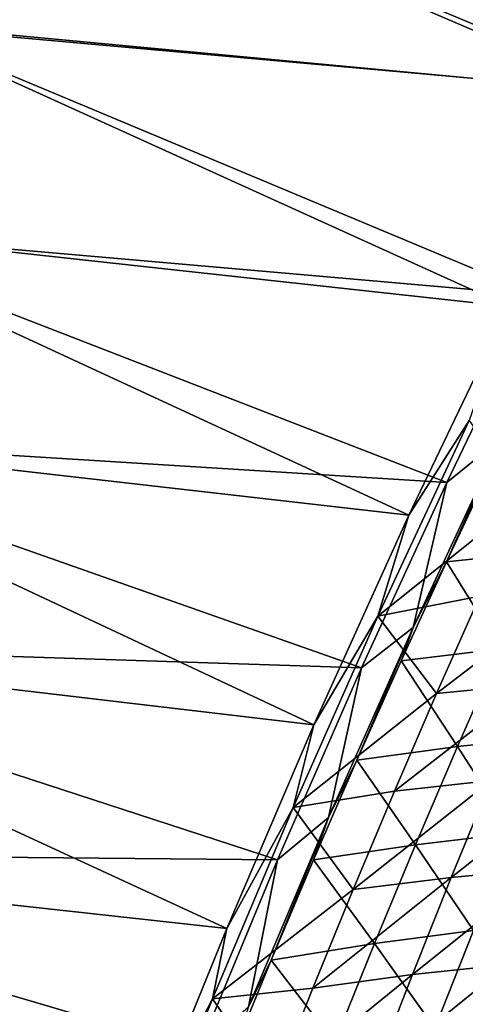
# Model space of a CAD drawing. Header units: metres. Extents: x 0 to 1400, y -1400 to 0.
# Tile 104 of 256: x 102 to 134, y -605 to -532. Entities that reach past the tile are written whole.
import ezdxf

# ---------------------------------------------------------------- set-up
doc = ezdxf.new("R2010")
doc.units = ezdxf.units.M

msp = doc.modelspace()

# ---------------------------------------------------------------- linework, layer by layer
at = {"layer": 'None'}
for points in [[(145.650894, -537.591614, -32.174992), (91.568748, -532.52771, -3), (99.044113, -517.588684, -3)], [(154.004517, -521.809082, -32.170078), (145.650894, -537.591614, -32.174992), (99.044113, -517.588684, -3)], [(92.310234, -532.773315), (147.273834, -537.701843, -29.589657), (99.778801, -517.852112)], [(147.273834, -537.701843, -29.589657), (154.800491, -523.473022, -29.585218), (99.778801, -517.852112)], [(137.676559, -553.445251, -32.18013), (84.373398, -547.603638, -3), (91.568748, -532.52771, -3)], [(85.121246, -547.831238), (139.755859, -552.597595, -29.594482), (92.310234, -532.773315)], [(145.650894, -537.591614, -32.174992), (137.676559, -553.445251, -32.18013), (91.568748, -532.52771, -3)], [(139.755859, -552.597595, -29.594482), (147.273834, -537.701843, -29.589657), (92.310234, -532.773315)], [(130.312958, -568.865967, -32.185322), (77.463776, -562.812683, -3), (84.373398, -547.603638, -3)], [(78.217552, -563.022034), (133.099442, -566.430298, -29.599121), (85.121246, -547.831238)], [(137.676559, -553.445251, -32.18013), (130.312958, -568.865967, -32.185322), (84.373398, -547.603638, -3)], [(133.099442, -566.430298, -29.599121), (139.755859, -552.597595, -29.594482), (85.121246, -547.831238)], [(133.099442, -566.430298, -29.599121), (137.133438, -563.195862, -30.902254), (139.755859, -552.597595, -29.594482)], [(130.312958, -568.865967, -32.185322), (137.676559, -553.445251, -32.18013), (134.769638, -561.865723, -32.845322)], [(130.312958, -568.865967, -32.185322), (134.769638, -561.865723, -32.845322), (128.027206, -576.324463, -32.845306)], [(128.027206, -576.324463, -32.845306), (134.769638, -561.865723, -32.845322), (138.803726, -567.675293, -60.362442)], [(123.303535, -584.346436, -32.190716), (70.845802, -578.150818, -3), (77.463776, -562.812683, -3)], [(71.605064, -578.341858), (126.81485, -580.120056, -29.603861), (78.217552, -563.022034)], [(130.312958, -568.865967, -32.185322), (123.303535, -584.346436, -32.190716), (77.463776, -562.812683, -3)], [(126.81485, -580.120056, -29.603861), (133.099442, -566.430298, -29.599121), (78.217552, -563.022034)], [(130.619431, -577.147949, -30.897419), (137.133438, -563.195862, -30.902254), (133.099442, -566.430298, -29.599121)], [(133.089935, -572.298157, -32.16573), (137.133438, -563.195862, -30.902254), (130.619431, -577.147949, -30.897419)], [(137.133438, -563.195862, -30.902254), (133.089935, -572.298157, -32.16573), (136.499771, -565.032288, -32.173992)], [(136.499771, -565.032288, -32.173992), (133.089935, -572.298157, -32.16573), (140.311844, -571.531311, -59.699177)], [(126.81485, -580.120056, -29.603861), (130.619431, -577.147949, -30.897419), (133.099442, -566.430298, -29.599121)], [(135.546478, -574.829407, -60.354492), (128.027206, -576.324463, -32.845306), (138.803726, -567.675293, -60.362442)], [(123.303535, -584.346436, -32.190716), (130.312958, -568.865967, -32.185322), (128.027206, -576.324463, -32.845306)], [(133.089935, -572.298157, -32.16573), (137.07399, -578.716003, -59.682659), (140.311844, -571.531311, -59.699177)], [(137.07399, -578.716003, -59.682659), (133.089935, -572.298157, -32.16573), (129.748444, -579.601196, -32.157288)], [(129.748444, -579.601196, -32.157288), (133.089935, -572.298157, -32.16573), (130.619431, -577.147949, -30.897419)], [(142.492447, -574.261658, -87.954529), (139.406281, -581.342102, -87.940689), (132.357788, -582.019165, -60.346527)], [(132.357788, -582.019165, -60.346527), (135.546478, -574.829407, -60.354492), (142.492447, -574.261658, -87.954529)], [(128.027206, -576.324463, -32.845306), (135.546478, -574.829407, -60.354492), (132.357788, -582.019165, -60.346527)], [(123.303535, -584.346436, -32.190716), (128.027206, -576.324463, -32.845306), (121.770889, -590.432251, -32.845314)], [(121.770889, -590.432251, -32.845314), (128.027206, -576.324463, -32.845306), (132.357788, -582.019165, -60.346527)], [(124.385124, -591.170532, -30.892439), (130.619431, -577.147949, -30.897419), (126.81485, -580.120056, -29.603861)], [(126.476273, -586.940857, -32.148663), (130.619431, -577.147949, -30.897419), (124.385124, -591.170532, -30.892439)], [(126.476273, -586.940857, -32.148663), (129.748444, -579.601196, -32.157288), (130.619431, -577.147949, -30.897419)], [(116.862289, -599.36853, -32.196121), (64.525566, -593.614014, -3), (70.845802, -578.150818, -3)], [(65.289856, -593.786621), (120.615929, -594.305481, -29.608919), (71.605064, -578.341858)], [(123.303535, -584.346436, -32.190716), (116.862289, -599.36853, -32.196121), (70.845802, -578.150818, -3)], [(120.615929, -594.305481, -29.608919), (126.81485, -580.120056, -29.603861), (71.605064, -578.341858)], [(133.905014, -585.936646, -59.665943), (137.07399, -578.716003, -59.682659), (129.748444, -579.601196, -32.157288)], [(141.000061, -585.202576, -87.275421), (137.07399, -578.716003, -59.682659), (133.905014, -585.936646, -59.665943)], [(120.615929, -594.305481, -29.608919), (124.385124, -591.170532, -30.892439), (126.81485, -580.120056, -29.603861)], [(129.748444, -579.601196, -32.157288), (126.476273, -586.940857, -32.148663), (133.905014, -585.936646, -59.665943)], [(139.406281, -581.342102, -87.940689), (129.238678, -589.244019, -60.338551), (132.357788, -582.019165, -60.346527)], [(129.238678, -589.244019, -60.338551), (139.406281, -581.342102, -87.940689), (136.389481, -588.456726, -87.926819)], [(132.357788, -582.019165, -60.346527), (129.238678, -589.244019, -60.338551), (121.770889, -590.432251, -32.845314)], [(116.862289, -599.36853, -32.196121), (123.303535, -584.346436, -32.190716), (121.770889, -590.432251, -32.845314)], [(138.003723, -592.347046, -87.252617), (141.000061, -585.202576, -87.275421), (133.905014, -585.936646, -59.665943)], [(126.476273, -586.940857, -32.148663), (130.805832, -593.192627, -59.649036), (133.905014, -585.936646, -59.665943)], [(133.905014, -585.936646, -59.665943), (130.805832, -593.192627, -59.649036), (138.003723, -592.347046, -87.252617)], [(130.805832, -593.192627, -59.649036), (126.476273, -586.940857, -32.148663), (123.274361, -594.316589, -32.139858)], [(123.274361, -594.316589, -32.139858), (126.476273, -586.940857, -32.148663), (124.385124, -591.170532, -30.892439)], [(133.442947, -595.605164, -87.912918), (136.389481, -588.456726, -87.926819), (143.227203, -587.912781, -115.580429)], [(140.38237, -594.957642, -115.561249), (133.442947, -595.605164, -87.912918), (143.227203, -587.912781, -115.580429)], [(126.190102, -596.50354, -60.330566), (136.389481, -588.456726, -87.926819), (133.442947, -595.605164, -87.912918)], [(126.190102, -596.50354, -60.330566), (129.238678, -589.244019, -60.338551), (136.389481, -588.456726, -87.926819)], [(129.238678, -589.244019, -60.338551), (126.190102, -596.50354, -60.330566), (121.770889, -590.432251, -32.845314)], [(116.862289, -599.36853, -32.196121), (121.770889, -590.432251, -32.845314), (115.816933, -604.569702, -32.845306)], [(121.770889, -590.432251, -32.845314), (126.190102, -596.50354, -60.330566), (115.816933, -604.569702, -32.845306)], [(118.470131, -605.167786, -30.887352), (124.385124, -591.170532, -30.892439), (120.615929, -594.305481, -29.608919)], [(120.143692, -601.727722, -32.130878), (124.385124, -591.170532, -30.892439), (118.470131, -605.167786, -30.887352)], [(120.143692, -601.727722, -32.130878), (123.274361, -594.316589, -32.139858), (124.385124, -591.170532, -30.892439)], [(130.805832, -593.192627, -59.649036), (135.07785, -599.525513, -87.229607), (138.003723, -592.347046, -87.252617)], [(127.777382, -600.483459, -59.631939), (130.805832, -593.192627, -59.649036), (123.274361, -594.316589, -32.139858)], [(135.07785, -599.525513, -87.229607), (130.805832, -593.192627, -59.649036), (127.777382, -600.483459, -59.631939)], [(110.915855, -614.023071, -32.201553), (58.509361, -609.197998, -3), (64.525566, -593.614014, -3)], [(59.278202, -609.352051), (114.772102, -608.389893, -29.614088), (65.289856, -593.786621)], [(116.862289, -599.36853, -32.196121), (110.915855, -614.023071, -32.201553), (64.525566, -593.614014, -3)], [(114.772102, -608.389893, -29.614088), (120.615929, -594.305481, -29.608919), (65.289856, -593.786621)], [(114.772102, -608.389893, -29.614088), (118.470131, -605.167786, -30.887352), (120.615929, -594.305481, -29.608919)], [(123.274361, -594.316589, -32.139858), (120.143692, -601.727722, -32.130878), (127.777382, -600.483459, -59.631939)], [(133.442947, -595.605164, -87.912918), (140.38237, -594.957642, -115.561249), (130.567657, -602.786743, -87.898994)], [(130.567657, -602.786743, -87.898994), (140.38237, -594.957642, -115.561249), (137.608673, -602.034668, -115.542038)], [(123.213058, -603.797058, -60.322578), (126.190102, -596.50354, -60.330566), (133.442947, -595.605164, -87.912918)], [(123.213058, -603.797058, -60.322578), (133.442947, -595.605164, -87.912918), (130.567657, -602.786743, -87.898994)], [(126.190102, -596.50354, -60.330566), (123.213058, -603.797058, -60.322578), (115.816933, -604.569702, -32.845306)], [(110.915855, -614.023071, -32.201553), (116.862289, -599.36853, -32.196121), (115.816933, -604.569702, -32.845306)], [(132.223434, -606.737183, -87.206406), (135.07785, -599.525513, -87.229607), (127.777382, -600.483459, -59.631939)], [(139.312088, -605.923279, -114.864616), (135.07785, -599.525513, -87.229607), (132.223434, -606.737183, -87.206406)], [(120.143692, -601.727722, -32.130878), (124.820663, -607.808411, -59.614666), (127.777382, -600.483459, -59.631939)], [(127.777382, -600.483459, -59.631939), (124.820663, -607.808411, -59.614666), (132.223434, -606.737183, -87.206406)], [(124.820663, -607.808411, -59.614666), (120.143692, -601.727722, -32.130878), (117.085312, -609.173706, -32.121719)], [(117.085312, -609.173706, -32.121719), (120.143692, -601.727722, -32.130878), (118.470131, -605.167786, -30.887352)], [(130.567657, -602.786743, -87.898994), (137.608673, -602.034668, -115.542038), (127.764511, -610.001038, -87.885056)], [(127.764511, -610.001038, -87.885056), (137.608673, -602.034668, -115.542038), (134.906982, -609.143372, -115.522797)], [(123.213058, -603.797058, -60.322578), (130.567657, -602.786743, -87.898994), (120.308525, -611.124207, -60.31459)], [(120.308525, -611.124207, -60.31459), (130.567657, -602.786743, -87.898994), (127.764511, -610.001038, -87.885056)], [(115.816933, -604.569702, -32.845306), (123.213058, -603.797058, -60.322578), (120.308525, -611.124207, -60.31459)], [(110.915855, -614.023071, -32.201553), (115.816933, -604.569702, -32.845306), (110.071724, -618.974609, -32.845306)], [(110.071724, -618.974609, -32.845306), (115.816933, -604.569702, -32.845306), (120.308525, -611.124207, -60.31459)]]:
    msp.add_3dface(points, dxfattribs=at)

doc.saveas('drawing.dxf')
